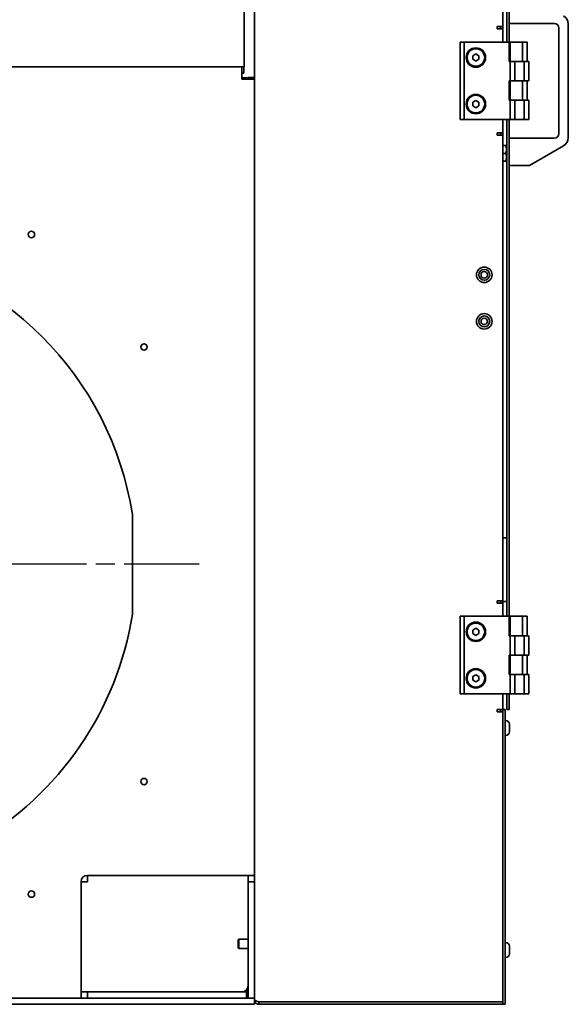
# Model space of a CAD drawing. Header units: millimetres. Extents: x 0 to 7128, y 0 to 5040.
# Tile 55 of 95: x 1319 to 1672, y 2580 to 3215. Entities that reach past the tile are written whole.
import ezdxf

# ---------------------------------------------------------------- set-up
doc = ezdxf.new("R2010")
doc.units = ezdxf.units.MM
doc.header["$LTSCALE"] = 12
doc.linetypes.add('CHAIN', pattern=[0.3543, 0.2362, -0.0295, 0.0591, -0.0295])
doc.linetypes.add('LONG_DASH_DOTTED', pattern=[0.3001, 0.2362, -0.0295, 0.0049, -0.0295])
doc.layers.add('Centro(ISO)', color=7, linetype='LONG_DASH_DOTTED', lineweight=25, true_color=0x0080ff)
doc.layers.add('Spigoli visibili(ISO)', color=7, linetype='Continuous', lineweight=35)

msp = doc.modelspace()

# ---------------------------------------------------------------- linework, layer by layer
at = {"layer": 'Centro(ISO)', "linetype": 'CHAIN', "ltscale": 17.075924}
msp.add_line((1434.7281, 2863.9078), (930.4738, 2863.9078), dxfattribs=at)
at = {"layer": 'Spigoli visibili(ISO)'}
for p, q in [((1470.1778, 2583.4078), (1470.1778, 3577.4078)), ((1632.7778, 3520.4078), (1632.7778, 3200.4078)), ((1634.2778, 3200.4078), (1634.2778, 3520.4078)), ((1630.1778, 3510.4078), (1630.1778, 3210.4078)), ((1463.6778, 3289.4078), (1463.6778, 3194.4078)), ((1626.4278, 3208.9078), (1626.4278, 3210.4078)), ((1626.4278, 3210.4078), (1627.1778, 3210.4078)), ((1627.1778, 3210.4078), (1630.1778, 3210.4078)), ((1628.6778, 3208.9078), (1628.6778, 3210.4078)), ((1630.1778, 3208.9078), (1630.1778, 3210.4078)), ((1634.2778, 3212.4078), (1663.2778, 3212.4078)), ((1672.2778, 3138.8056), (1672.2778, 3212.0099)), ((1630.1778, 3208.9078), (1626.4278, 3208.9078)), ((1630.1778, 3208.9078), (1630.1778, 3200.4078)), ((1666.2778, 3209.4078), (1666.2778, 3141.4078)), ((1602.7778, 3150.4078), (1602.7778, 3200.4078)), ((1605.2778, 3200.4078), (1602.7778, 3200.4078)), ((1605.2778, 3150.4078), (1605.2778, 3200.4078)), ((1634.2778, 3200.4078), (1605.2778, 3200.4078)), ((1634.2778, 3200.4078), (1634.7778, 3200.4078)), ((1634.2778, 3187.9078), (1634.2778, 3200.4078)), ((1640.2778, 3200.4078), (1634.7778, 3200.4078)), ((1634.7778, 3200.4078), (1634.7778, 3187.9078)), ((1640.2778, 3200.4078), (1642.7778, 3200.4078)), ((1642.7778, 3200.4078), (1645.7778, 3200.4078)), ((1642.7778, 3200.4078), (1642.7778, 3187.9078)), ((1645.7778, 3200.4078), (1645.7778, 3187.9078)), ((1463.6778, 3184.4078), (1463.6778, 3194.4078)), ((1610.7778, 3191.5625), (1612.7778, 3192.7172)), ((1610.7778, 3189.2531), (1610.7778, 3191.5625)), ((1612.7778, 3192.7172), (1614.7778, 3191.5625)), ((1614.7778, 3191.5625), (1614.7778, 3189.2531)), ((1612.7778, 3188.0984), (1610.7778, 3189.2531)), ((1614.7778, 3189.2531), (1612.7778, 3188.0984)), ((1634.7778, 3187.9078), (1634.2778, 3187.9078)), ((1635.0822, 3187.9078), (1634.7778, 3187.9078)), ((1634.7778, 3187.9078), (1634.7778, 3175.4078)), ((1640.2778, 3187.9078), (1635.0822, 3187.9078)), ((1637.7778, 3187.9078), (1637.7778, 3175.4078)), ((1640.2778, 3187.9078), (1642.7778, 3187.9078)), ((1642.7778, 3187.9078), (1645.7778, 3187.9078)), ((1646.7778, 3187.9078), (1643.7778, 3187.9078)), ((1643.7778, 3187.9078), (1643.7778, 3175.4078)), ((1646.7778, 3187.9078), (1646.7778, 3175.4078)), ((1463.6778, 3184.4078), (913.6778, 3184.4078)), ((1462.1778, 3184.4078), (1462.1778, 3176.4078)), ((1462.1778, 3180.4078), (1463.3494, 3180.4078)), ((1463.3494, 3184.4078), (1463.3494, 3180.4078)), ((1462.1778, 3177.3294), (1466.1778, 3177.3294)), ((1470.1778, 3176.4078), (1462.1778, 3176.4078)), ((1466.1778, 3177.5794), (1466.1778, 3176.4078)), ((1470.1778, 3177.5794), (1466.1778, 3177.5794)), ((1634.2778, 3162.9078), (1634.2778, 3175.4078)), ((1634.7778, 3175.4078), (1634.2778, 3175.4078)), ((1634.7778, 3162.9078), (1634.7778, 3175.4078)), ((1635.0822, 3175.4078), (1634.7778, 3175.4078)), ((1640.2778, 3175.4078), (1635.0822, 3175.4078)), ((1640.2778, 3175.4078), (1642.7778, 3175.4078)), ((1642.7778, 3162.9078), (1642.7778, 3175.4078)), ((1642.7778, 3175.4078), (1645.7778, 3175.4078)), ((1646.7778, 3175.4078), (1643.7778, 3175.4078)), ((1645.7778, 3162.9078), (1645.7778, 3175.4078)), ((1610.7778, 3161.5625), (1612.7778, 3162.7172)), ((1610.7778, 3159.2531), (1610.7778, 3161.5625)), ((1612.7778, 3158.0984), (1610.7778, 3159.2531)), ((1612.7778, 3162.7172), (1614.7778, 3161.5625)), ((1614.7778, 3159.2531), (1612.7778, 3158.0984)), ((1614.7778, 3161.5625), (1614.7778, 3159.2531)), ((1634.7778, 3162.9078), (1634.2778, 3162.9078)), ((1635.0822, 3162.9078), (1634.7778, 3162.9078)), ((1634.7778, 3150.4078), (1634.7778, 3162.9078)), ((1640.2778, 3162.9078), (1635.0822, 3162.9078)), ((1637.7778, 3150.4078), (1637.7778, 3162.9078)), ((1640.2778, 3162.9078), (1642.7778, 3162.9078)), ((1642.7778, 3162.9078), (1645.7778, 3162.9078)), ((1646.7778, 3162.9078), (1643.7778, 3162.9078)), ((1643.7778, 3150.4078), (1643.7778, 3162.9078)), ((1646.7778, 3150.4078), (1646.7778, 3162.9078)), ((1605.2778, 3150.4078), (1602.7778, 3150.4078)), ((1634.7778, 3150.4078), (1605.2778, 3150.4078)), ((1630.1778, 3150.4078), (1630.1778, 3141.9078)), ((1632.7778, 3150.4078), (1632.7778, 2830.4078)), ((1634.2778, 2830.4078), (1634.2778, 3150.4078)), ((1637.7778, 3150.4078), (1634.7778, 3150.4078)), ((1643.7778, 3150.4078), (1637.7778, 3150.4078)), ((1646.7778, 3150.4078), (1643.7778, 3150.4078)), ((1626.4278, 3140.4078), (1626.4278, 3141.9078)), ((1626.4278, 3141.9078), (1630.1778, 3141.9078)), ((1627.1778, 3140.4078), (1626.4278, 3140.4078)), ((1630.1778, 3140.4078), (1627.1778, 3140.4078)), ((1628.6778, 3140.4078), (1628.6778, 3141.9078)), ((1630.1778, 3140.4078), (1630.1778, 3141.9078)), ((1630.1778, 3140.4078), (1630.1778, 2840.4078)), ((1663.2778, 3138.4078), (1634.2778, 3138.4078)), ((1632.0137, 3133.6578), (1630.1778, 3133.6578)), ((1632.0137, 3128.6578), (1630.1778, 3128.6578)), ((1632.0137, 3133.6578), (1632.4603, 3133.6578)), ((1632.7778, 3133.1078), (1632.4603, 3133.6578)), ((1647.2778, 3120.9078), (1669.2778, 3133.6095)), ((1632.0137, 3123.6578), (1630.1778, 3123.6578)), ((1632.4603, 3123.6578), (1632.0137, 3123.6578)), ((1632.7778, 3124.2078), (1632.4603, 3123.6578)), ((1634.2778, 3120.9078), (1647.2778, 3120.9078)), ((1391.6778, 2831.7947), (1391.6778, 2896.0209)), ((1632.7778, 2880.9078), (1630.1778, 2880.9078)), ((1626.4278, 2838.9078), (1626.4278, 2840.4078)), ((1626.4278, 2840.4078), (1627.1778, 2840.4078)), ((1630.1778, 2838.9078), (1626.4278, 2838.9078)), ((1627.1778, 2840.4078), (1630.1778, 2840.4078)), ((1628.6778, 2838.9078), (1628.6778, 2840.4078)), ((1630.1778, 2838.9078), (1630.1778, 2840.4078)), ((1632.7778, 2839.9078), (1630.1778, 2839.9078)), ((1630.1778, 2838.9078), (1630.1778, 2830.4078)), ((1602.7778, 2780.4078), (1602.7778, 2830.4078)), ((1605.2778, 2830.4078), (1602.7778, 2830.4078)), ((1605.2778, 2780.4078), (1605.2778, 2830.4078)), ((1634.2778, 2830.4078), (1605.2778, 2830.4078)), ((1634.2778, 2830.4078), (1634.7778, 2830.4078)), ((1634.2778, 2817.9078), (1634.2778, 2830.4078)), ((1640.2778, 2830.4078), (1634.7778, 2830.4078)), ((1634.7778, 2830.4078), (1634.7778, 2817.9078)), ((1640.2778, 2830.4078), (1642.7778, 2830.4078)), ((1642.7778, 2830.4078), (1645.7778, 2830.4078)), ((1642.7778, 2830.4078), (1642.7778, 2817.9078)), ((1645.7778, 2830.4078), (1645.7778, 2817.9078)), ((1610.7778, 2821.5625), (1612.7778, 2822.7172)), ((1610.7778, 2819.2531), (1610.7778, 2821.5625)), ((1612.7778, 2818.0984), (1610.7778, 2819.2531)), ((1612.7778, 2822.7172), (1614.7778, 2821.5625)), ((1614.7778, 2819.2531), (1612.7778, 2818.0984)), ((1614.7778, 2821.5625), (1614.7778, 2819.2531)), ((1634.7778, 2817.9078), (1634.2778, 2817.9078)), ((1635.0822, 2817.9078), (1634.7778, 2817.9078)), ((1634.7778, 2817.9078), (1634.7778, 2805.4078)), ((1640.2778, 2817.9078), (1635.0822, 2817.9078)), ((1637.7778, 2817.9078), (1637.7778, 2805.4078)), ((1640.2778, 2817.9078), (1642.7778, 2817.9078)), ((1642.7778, 2817.9078), (1645.7778, 2817.9078)), ((1646.7778, 2817.9078), (1643.7778, 2817.9078)), ((1643.7778, 2817.9078), (1643.7778, 2805.4078)), ((1646.7778, 2817.9078), (1646.7778, 2805.4078)), ((1634.2778, 2792.9078), (1634.2778, 2805.4078)), ((1634.7778, 2805.4078), (1634.2778, 2805.4078)), ((1634.7778, 2792.9078), (1634.7778, 2805.4078)), ((1635.0822, 2805.4078), (1634.7778, 2805.4078)), ((1640.2778, 2805.4078), (1635.0822, 2805.4078)), ((1640.2778, 2805.4078), (1642.7778, 2805.4078)), ((1642.7778, 2792.9078), (1642.7778, 2805.4078)), ((1642.7778, 2805.4078), (1645.7778, 2805.4078)), ((1646.7778, 2805.4078), (1643.7778, 2805.4078)), ((1645.7778, 2792.9078), (1645.7778, 2805.4078)), ((1610.7778, 2791.5625), (1612.7778, 2792.7172)), ((1610.7778, 2789.2531), (1610.7778, 2791.5625)), ((1612.7778, 2792.7172), (1614.7778, 2791.5625)), ((1614.7778, 2791.5625), (1614.7778, 2789.2531)), ((1634.7778, 2792.9078), (1634.2778, 2792.9078)), ((1635.0822, 2792.9078), (1634.7778, 2792.9078)), ((1634.7778, 2780.4078), (1634.7778, 2792.9078)), ((1640.2778, 2792.9078), (1635.0822, 2792.9078)), ((1637.7778, 2780.4078), (1637.7778, 2792.9078)), ((1640.2778, 2792.9078), (1642.7778, 2792.9078)), ((1642.7778, 2792.9078), (1645.7778, 2792.9078)), ((1646.7778, 2792.9078), (1643.7778, 2792.9078)), ((1643.7778, 2780.4078), (1643.7778, 2792.9078)), ((1646.7778, 2780.4078), (1646.7778, 2792.9078)), ((1612.7778, 2788.0984), (1610.7778, 2789.2531)), ((1614.7778, 2789.2531), (1612.7778, 2788.0984)), ((1605.2778, 2780.4078), (1602.7778, 2780.4078)), ((1634.7778, 2780.4078), (1605.2778, 2780.4078)), ((1630.1778, 2780.4078), (1630.1778, 2770.4078)), ((1632.7778, 2780.4078), (1632.7778, 2773.4078)), ((1634.2778, 2773.4078), (1634.2778, 2780.4078)), ((1637.7778, 2780.4078), (1634.7778, 2780.4078)), ((1643.7778, 2780.4078), (1637.7778, 2780.4078)), ((1646.7778, 2780.4078), (1643.7778, 2780.4078)), ((1632.7778, 2770.4078), (1632.7778, 2773.4078)), ((1634.2778, 2773.4078), (1634.2778, 2770.4078)), ((1626.4278, 2770.4078), (1630.1778, 2770.4078)), ((1626.4278, 2768.9078), (1626.4278, 2770.4078)), ((1627.1778, 2768.9078), (1626.4278, 2768.9078)), ((1630.1778, 2768.9078), (1627.1778, 2768.9078)), ((1628.6778, 2768.9078), (1628.6778, 2770.4078)), ((1631.6778, 2770.4078), (1630.1778, 2770.4078)), ((1630.1778, 2767.4078), (1630.1778, 2770.4078)), ((1630.1778, 2767.4078), (1630.1778, 2583.4078)), ((1631.6778, 2770.4078), (1631.6778, 2767.4078)), ((1631.6778, 2583.4078), (1631.6778, 2767.4078)), ((1632.7778, 2770.4078), (1634.2778, 2770.4078)), ((1632.0578, 2763.1578), (1631.6778, 2763.1578)), ((1634.4278, 2760.7878), (1634.4278, 2756.0278)), ((1632.0578, 2753.6578), (1631.6778, 2753.6578)), ((1358.6778, 2592.4078), (1358.6778, 2659.4078)), ((1362.6778, 2659.4078), (1358.6778, 2659.4078)), ((1362.6778, 2663.4078), (1462.1778, 2663.4078)), ((1362.6778, 2659.4078), (1362.6778, 2663.4078)), ((1470.1778, 2663.4078), (1462.1778, 2663.4078)), ((1466.1778, 2659.4078), (1466.1778, 2663.4078)), ((1466.1778, 2659.4078), (1466.1778, 2588.4078)), ((1470.1778, 2659.4078), (1466.1778, 2659.4078)), ((1459.6778, 2621.9078), (1460.1778, 2622.4078)), ((1459.6778, 2616.9078), (1459.6778, 2621.9078)), ((1460.1778, 2622.4078), (1460.1778, 2616.4078)), ((1466.1778, 2622.4078), (1460.1778, 2622.4078)), ((1632.0578, 2620.1578), (1631.6778, 2620.1578)), ((1459.6778, 2616.9078), (1460.1778, 2616.4078)), ((1466.1778, 2616.4078), (1460.1778, 2616.4078)), ((1634.4278, 2617.7878), (1634.4278, 2613.0278)), ((1632.0578, 2610.6578), (1631.6778, 2610.6578)), ((1358.6778, 2584.4078), (1358.6778, 2592.4078)), ((1358.6778, 2588.4078), (1362.6778, 2588.4078)), ((1461.1778, 2588.4078), (1362.6778, 2588.4078)), ((1362.6778, 2588.4078), (1362.6778, 2584.4078)), ((1461.1778, 2588.4078), (1465.1778, 2588.4078)), ((1465.1778, 2589.762), (1465.1778, 2588.4078)), ((1465.1778, 2584.4078), (1465.1778, 2588.4078)), ((1466.1778, 2584.4078), (1466.1778, 2588.4078)), ((1466.1778, 2584.4078), (912.1447, 2584.4078)), ((1466.1778, 2584.4078), (1470.1778, 2584.4078)), ((1470.1778, 2580.4078), (1470.1778, 2583.4078)), ((1627.1778, 2581.9785), (1473.1778, 2581.9785)), ((1473.1778, 2581.9078), (1630.1778, 2581.9078)), ((1473.1778, 2581.9078), (1473.1778, 2580.4078)), ((1627.1778, 2581.9785), (1630.1778, 2581.9785)), ((1630.1778, 2580.7702), (1630.1778, 2583.4078)), ((1631.6778, 2583.4078), (1631.6778, 2580.4078)), ((1466.1778, 2580.4078), (912.1447, 2580.4078)), ((1470.1778, 2580.4078), (1466.1778, 2580.4078)), ((1473.1778, 2580.4078), (1630.1778, 2580.4078)), ((1630.1778, 2580.7702), (1630.1778, 2580.4078)), ((1630.1778, 2580.4078), (1631.6778, 2580.4078))]:
    msp.add_line(p, q, dxfattribs=at)
for centre, radius in [((1612.7778, 3190.4078), 6.25), ((1612.7778, 3190.4078), 5.67), ((1612.7778, 3160.4078), 6.25), ((1612.7778, 3160.4078), 5.67), ((1326.6778, 3076.4078), 2.067), ((1618.1778, 3050.4078), 5), ((1618.1778, 3050.4078), 3.5), ((1618.1778, 3050.4078), 2.067), ((1618.1778, 3020.4078), 5), ((1618.1778, 3020.4078), 3.5), ((1618.1778, 3020.4078), 2.067), ((1399.1778, 3003.9078), 2.067), ((1612.7778, 2820.4078), 6.25), ((1612.7778, 2820.4078), 5.67), ((1612.7778, 2790.4078), 6.25), ((1612.7778, 2790.4078), 5.67), ((1399.1778, 2723.9078), 2.067), ((1326.6778, 2651.4078), 2.067)]:
    msp.add_circle(centre, radius, dxfattribs=at)
for centre, radius, start, end in [((1666.2778, 3212.0099), 6, 0, 60), ((1663.2778, 3209.4078), 3, 0, 90), ((1663.2778, 3141.4078), 3, 270, 0), ((1666.2778, 3138.8056), 6, 300, 0), ((1186.6778, 2863.9078), 207.5, 8.9029839, 81.0970161), ((1186.6778, 2863.9078), 207.5, 300.1029136, 351.0970161), ((1632.0578, 2760.7878), 2.37, 0, 90), ((1632.0578, 2756.0278), 2.37, 270, 0), ((1362.6778, 2659.4078), 4, 90, 180), ((1632.0578, 2617.7878), 2.37, 0, 90), ((1632.0578, 2613.0278), 2.37, 270, 0), ((1462.1778, 2592.4078), 4, 270, 0)]:
    msp.add_arc(centre, radius, start, end, dxfattribs=at)
for points in [[(1632.0137, 3128.6578), (1632.847, 3131.1578), (1632.0137, 3133.6578)], [(1632.0137, 3123.6578), (1632.847, 3126.1578), (1632.0137, 3128.6578)]]:
    msp.add_rational_spline(points, [1, 1.15470053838, 1], degree=2, dxfattribs=at)
for points, knots in [([(1473.1778, 2581.9785), (1472.1515, 2582.2898), (1471.1432, 2582.6011), (1470.6116, 2582.9124), (1470.3296, 2583.0775), (1470.1778, 2583.2426), (1470.1778, 2583.4078)], [0, 0, 0, 0, 1.02632188, 1.02632188, 1.02632188, 1.57079633, 1.57079633, 1.57079633, 1.57079633]), ([(1470.1778, 2583.4078), (1470.1778, 2582.3815), (1470.746, 2581.3732), (1471.6239, 2580.8416), (1472.0897, 2580.5596), (1472.6333, 2580.4078), (1473.1778, 2580.4078)], [0, 0, 0, 0, 1.02632188, 1.02632188, 1.02632188, 1.57079633, 1.57079633, 1.57079633, 1.57079633]), ([(1472.1863, 2582.2903), (1472.325, 2582.1641), (1472.4864, 2582.0634), (1472.6631, 2581.9989), (1472.8276, 2581.9388), (1473.0027, 2581.9078), (1473.1778, 2581.9078)], [0.844254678, 0.844254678, 0.844254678, 0.844254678, 1.220509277, 1.220509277, 1.220509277, 1.570796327, 1.570796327, 1.570796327, 1.570796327])]:
    msp.add_open_spline(points, degree=3, knots=knots, dxfattribs=at)

doc.saveas('drawing.dxf')
